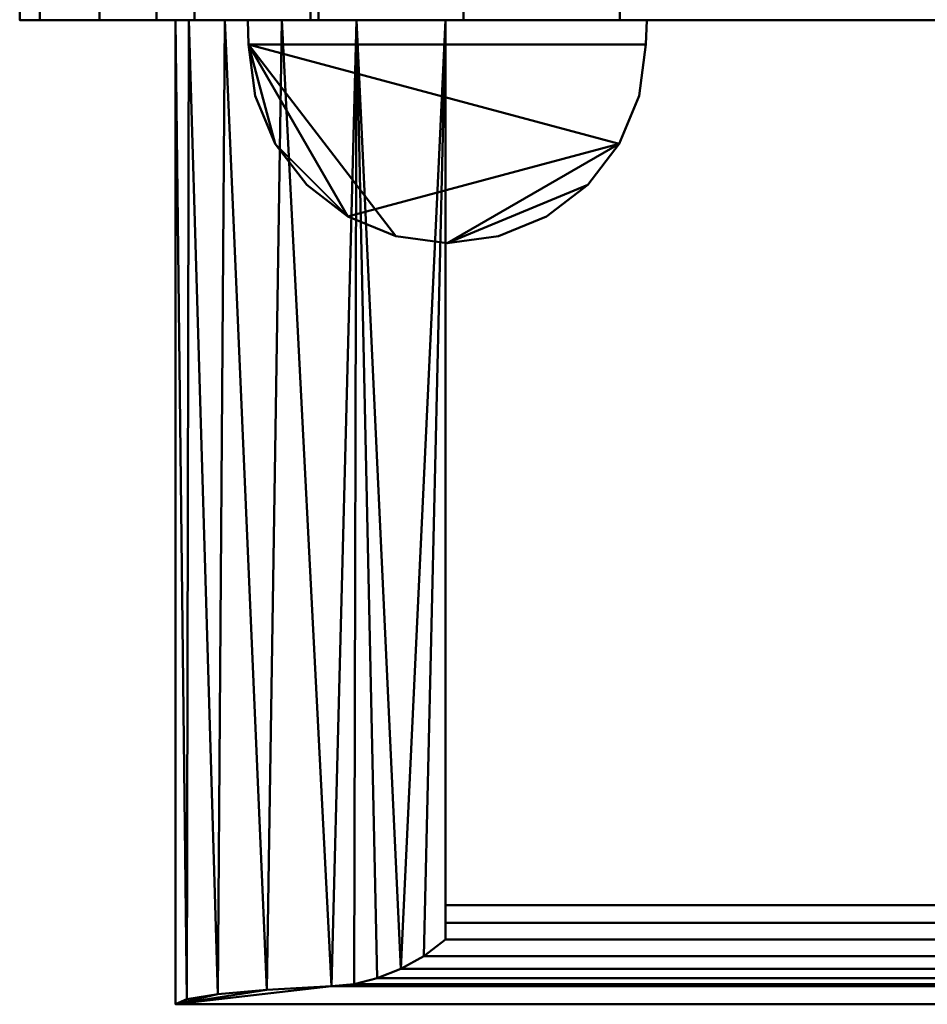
# Model space of a CAD drawing. Header units: millimetres. Extents: x -516 to 516, y -293 to 316.
# Tile 1 of 214: x -516 to -463, y -268 to -211. Entities that reach past the tile are written whole.
import ezdxf

# ---------------------------------------------------------------- set-up
doc = ezdxf.new("R2010")
doc.units = ezdxf.units.MM
doc.layers.add('I-FURN', color=30, linetype='Continuous', lineweight=30)
doc.layers.add('Q-SPCQ', color=91, linetype='Continuous', lineweight=30)

# ---------------------------------------------------------------- blocks, each defined once
blk = doc.blocks.new('Coffre - Blanc-532879-Vue 1')
at = {"layer": 'I-FURN', "lineweight": 40}
mesh = blk.add_polyface(dxfattribs=at)
corners = [(-516.002, -210.75, 671.705), (-514.815, -210.75, 680.881), (-511.331, -210.75, 689.453), (-505.779, -210.75, 696.856), (-498.526, -210.75, 702.602), (-490.049, -210.75, 706.312), (-480.907, -210.75, 707.742), (-480.907, 273.15, 707.742), (-490.049, 273.15, 706.312), (-498.526, 273.15, 702.602), (-505.779, 273.15, 696.856), (-511.331, 273.15, 689.453), (-514.815, 273.15, 680.881), (-516.002, 273.15, 671.705)]
mesh.append_faces([[corners[k] for k in face] for face in [(1, 12, 13, 0)]], dxfattribs={"vtx0": -1})
mesh.append_faces([[corners[k] for k in face] for face in [(5, 8, 9, 4), (4, 9, 10, 3), (2, 11, 12, 1), (11, 2, 3, 10)]], dxfattribs={"vtx0": -1, "vtx2": -1})
mesh.append_faces([[corners[k] for k in face] for face in [(6, 7, 8, 5)]], dxfattribs={"vtx2": -1})
mesh = blk.add_polyface(dxfattribs=at)
corners = [(-516.002, -210.75, 671.705), (-516.002, 273.15, 671.705), (-516.002, 273.15, 38.788), (-516.002, -210.75, 38.788)]
mesh.append_faces([[corners[k] for k in face] for face in [(0, 1, 2, 3)]])
mesh = blk.add_polyface(dxfattribs=at)
corners = [(-480.907, -210.75, 2.75), (-490.049, -210.75, 4.18), (-498.526, -210.75, 7.89), (-505.779, -210.75, 13.636), (-511.331, -210.75, 21.039), (-514.815, -210.75, 29.611), (-516.002, -210.75, 38.788), (-516.002, 273.15, 38.788), (-514.815, 273.15, 29.611), (-511.331, 273.15, 21.039), (-505.779, 273.15, 13.636), (-498.526, 273.15, 7.89), (-490.049, 273.15, 4.18), (-480.907, 273.15, 2.75)]
mesh.append_faces([[corners[k] for k in face] for face in [(1, 12, 13, 0)]], dxfattribs={"vtx0": -1})
mesh.append_faces([[corners[k] for k in face] for face in [(5, 8, 9, 4), (4, 9, 10, 3), (2, 11, 12, 1), (11, 2, 3, 10)]], dxfattribs={"vtx0": -1, "vtx2": -1})
mesh.append_faces([[corners[k] for k in face] for face in [(6, 7, 8, 5)]], dxfattribs={"vtx2": -1})
mesh = blk.add_polyface(dxfattribs=at)
corners = [(480.906, -210.75, 707.742), (480.906, 273.15, 707.742), (-480.907, 273.15, 707.742), (-480.907, -210.75, 707.742)]
mesh.append_faces([[corners[k] for k in face] for face in [(0, 1, 2, 3)]])
mesh = blk.add_polyface(dxfattribs=at)
corners = [(-480.907, -210.75, 2.75), (-480.907, 273.15, 2.75), (480.906, 273.15, 2.75), (480.906, -210.75, 2.75)]
mesh.append_faces([[corners[k] for k in face] for face in [(0, 1, 2, 3)]])
mesh = blk.add_polyface(dxfattribs=at)
corners = [(-508, -162.65, 38.251), (-508, -162.65, 492.75), (-508, -162.761, 493.693), (-508, -163.089, 494.584), (-508, -163.615, 495.375), (-508, -164.31, 496.021), (-508, -165.137, 496.488), (-508, -166.05, 496.75), (-508, -210.75, 496.75), (-508, -210.75, 38.251)]
mesh.append_faces([[corners[k] for k in face] for face in [(1, 8, 9, 0)]], dxfattribs={"vtx0": -1})
mesh.append_faces([[corners[k] for k in face] for face in [(1, 6, 7, 8), (1, 4, 5, 6)]], dxfattribs={"vtx0": -1, "vtx3": -1})
mesh.append_faces([[corners[k] for k in face] for face in [(3, 4, 1, 2)]], dxfattribs={"vtx1": -1})
mesh = blk.add_polyface(dxfattribs=at)
corners = [(-508, -162.65, 38.251), (-508, -210.75, 38.251), (508, -210.75, 38.251), (508, -162.65, 38.251)]
mesh.append_faces([[corners[k] for k in face] for face in [(0, 1, 2, 3)]])
mesh = blk.add_polyface(dxfattribs=at)
corners = [(508, -166.05, 496.75), (508, -210.75, 496.75), (-508, -210.75, 496.75), (-508, -166.05, 496.75)]
mesh.append_faces([[corners[k] for k in face] for face in [(0, 1, 2, 3)]])
mesh = blk.add_polyface(dxfattribs=at)
corners = [(480.906, -210.75, 707.742), (-480.907, -210.75, 707.742), (-490.049, -210.75, 706.312), (-498.526, -210.75, 702.602), (-505.779, -210.75, 696.856), (-511.331, -210.75, 689.453), (-514.815, -210.75, 680.881), (-516.002, -210.75, 671.705), (-516.002, -210.75, 38.788), (-514.815, -210.75, 29.611), (-511.331, -210.75, 21.039), (-505.779, -210.75, 13.636), (-498.526, -210.75, 7.89), (-490.049, -210.75, 4.18), (-480.907, -210.75, 2.75), (480.906, -210.75, 2.75), (490.048, -210.75, 4.18), (498.525, -210.75, 7.89), (505.778, -210.75, 13.636), (511.33, -210.75, 21.039), (514.814, -210.75, 29.611), (516.001, -210.75, 38.787), (516.001, -210.75, 671.705), (514.814, -210.75, 680.882), (511.33, -210.75, 689.454), (505.778, -210.75, 696.856), (498.525, -210.75, 702.602), (490.048, -210.75, 706.312), (508, -210.75, 496.75), (508, -210.75, 38.251), (-508, -210.75, 38.251), (-507.977, -210.75, 496.75), (-507.977, -210.75, 671.705), (-507.23, -210.75, 678.131), (-505.03, -210.75, 684.215), (-501.493, -210.75, 689.632), (-496.808, -210.75, 694.094), (-491.225, -210.75, 697.362), (-485.041, -210.75, 699.263), (-478.586, -210.75, 699.696), (480.782, -210.75, 699.696), (487.887, -210.75, 698.559), (494.471, -210.75, 695.654), (500.102, -210.75, 691.173), (504.41, -210.75, 685.409), (507.113, -210.75, 678.74), (508.034, -210.75, 671.604)]
mesh.append_faces([[corners[k] for k in face] for face in [(26, 42, 25), (28, 22, 46), (4, 36, 3)]], dxfattribs={"vtx0": -1, "vtx1": -1})
mesh.append_faces([[corners[k] for k in face] for face in [(43, 24, 25, 42), (44, 23, 24, 43), (23, 44, 45), (0, 39, 40), (1, 38, 39, 0), (38, 1, 2, 37), (3, 36, 37, 2), (15, 29, 30, 14), (31, 7, 8, 30), (7, 32, 33)]], dxfattribs={"vtx0": -1, "vtx2": -1})
mesh.append_faces([[corners[k] for k in face] for face in [(29, 19, 20, 21), (29, 15, 16, 17)]], dxfattribs={"vtx0": -1, "vtx3": -1})
mesh.append_faces([[corners[k] for k in face] for face in [(18, 19, 29, 17), (13, 14, 30, 12), (11, 12, 30, 10), (9, 10, 30, 8), (31, 32, 7)]], dxfattribs={"vtx1": -1, "vtx2": -1})
mesh.append_faces([[corners[k] for k in face] for face in [(26, 27, 41, 42), (27, 0, 40, 41), (21, 22, 28, 29), (45, 46, 22, 23), (35, 36, 4, 5), (5, 6, 34, 35), (33, 34, 6, 7)]], dxfattribs={"vtx1": -1, "vtx3": -1})
mesh = blk.add_polyface(dxfattribs=at)
corners = [(508.034, -210.75, 496.75), (508.034, -210.75, 671.604), (507.113, -210.75, 678.74), (504.41, -210.75, 685.409), (500.102, -210.75, 691.173), (494.471, -210.75, 695.654), (487.887, -210.75, 698.559), (480.782, -210.75, 699.696), (-478.586, -210.75, 699.696), (-485.041, -210.75, 699.263), (-491.225, -210.75, 697.362), (-496.808, -210.75, 694.094), (-501.493, -210.75, 689.632), (-505.03, -210.75, 684.215), (-507.23, -210.75, 678.131), (-507.977, -210.75, 671.705), (-508, -210.75, 496.75), (-54.2, -210.75, 680), (54.2, -210.75, 680), (55.3, -210.75, 679.855), (56.325, -210.75, 679.431), (57.205, -210.75, 678.755), (57.881, -210.75, 677.875), (58.305, -210.75, 676.85), (58.45, -210.75, 675.75), (58.45, -210.75, 609.15), (58.305, -210.75, 608.05), (57.881, -210.75, 607.025), (57.205, -210.75, 606.145), (56.325, -210.75, 605.469), (55.3, -210.75, 605.045), (54.2, -210.75, 604.9), (-54.2, -210.75, 604.9), (-55.3, -210.75, 605.045), (-56.325, -210.75, 605.469), (-57.205, -210.75, 606.145), (-57.881, -210.75, 607.025), (-58.305, -210.75, 608.05), (-58.45, -210.75, 609.15), (-58.45, -210.75, 675.75), (-58.305, -210.75, 676.85), (-57.881, -210.75, 677.875), (-57.205, -210.75, 678.755), (-56.325, -210.75, 679.431), (-55.3, -210.75, 679.855)]
mesh.append_faces([[corners[k] for k in face] for face in [(23, 7, 22), (25, 7, 24), (1, 7, 0), (24, 7, 23), (42, 8, 41), (35, 16, 34), (37, 16, 36)]], dxfattribs={"vtx0": -1, "vtx1": -1})
mesh.append_faces([[corners[k] for k in face] for face in [(7, 19, 20), (0, 30, 31, 16), (8, 39, 40), (8, 38, 39)]], dxfattribs={"vtx0": -1, "vtx2": -1})
mesh.append_faces([[corners[k] for k in face] for face in [(7, 25, 26, 0)]], dxfattribs={"vtx0": -1, "vtx2": -1, "vtx3": -1})
mesh.append_faces([[corners[k] for k in face] for face in [(1, 5, 6, 7), (8, 44, 17, 18), (15, 9, 10, 11)]], dxfattribs={"vtx0": -1, "vtx3": -1})
mesh.append_faces([[corners[k] for k in face] for face in [(4, 5, 1, 3), (21, 22, 7), (20, 21, 7), (27, 28, 0), (26, 27, 0), (29, 30, 0), (28, 29, 0), (43, 44, 8), (42, 43, 8), (12, 13, 15, 11), (35, 36, 16), (33, 34, 16), (32, 33, 16, 31), (40, 41, 8)]], dxfattribs={"vtx1": -1, "vtx2": -1})
mesh.append_faces([[corners[k] for k in face] for face in [(37, 38, 8, 16)]], dxfattribs={"vtx1": -1, "vtx2": -1, "vtx3": -1})
mesh.append_faces([[corners[k] for k in face] for face in [(18, 19, 7, 8), (8, 9, 15, 16)]], dxfattribs={"vtx1": -1, "vtx3": -1})
mesh.append_faces([[corners[k] for k in face] for face in [(1, 2, 3), (13, 14, 15)]], dxfattribs={"vtx2": -1})
mesh = blk.add_polyface(dxfattribs=at)
corners = [(-491.107, -210.75, 13.895), (-496.306, -210.75, 16.994), (-500.679, -210.75, 21.179), (-504.005, -210.75, 26.236), (-506.113, -210.75, 31.91), (-506.898, -210.75, 37.912), (-506.898, -210.75, 38.251), (506.898, -210.75, 38.251), (506.898, -210.75, 37.912), (506.113, -210.75, 31.91), (504.005, -210.75, 26.236), (500.679, -210.75, 21.179), (496.306, -210.75, 16.994), (491.107, -210.75, 13.895), (491.107, -210.75, 13.451), (-491.107, -210.75, 13.451)]
mesh.append_faces([[corners[k] for k in face] for face in [(6, 3, 4, 5)]], dxfattribs={"vtx0": -1})
mesh.append_faces([[corners[k] for k in face] for face in [(3, 6, 2)]], dxfattribs={"vtx0": -1, "vtx1": -1})
mesh.append_faces([[corners[k] for k in face] for face in [(7, 10, 11)]], dxfattribs={"vtx0": -1, "vtx2": -1})
mesh.append_faces([[corners[k] for k in face] for face in [(7, 11, 12, 13), (6, 0, 1, 2)]], dxfattribs={"vtx0": -1, "vtx3": -1})
mesh.append_faces([[corners[k] for k in face] for face in [(6, 7, 13, 0)]], dxfattribs={"vtx1": -1, "vtx2": -1, "vtx3": -1})
mesh.append_faces([[corners[k] for k in face] for face in [(13, 14, 15, 0), (7, 8, 9, 10)]], dxfattribs={"vtx3": -1})
mesh = blk.add_polyface(dxfattribs=at)
corners = [(-506.898, -268.301, 38.251), (506.898, -268.301, 38.251), (506.898, -210.75, 38.251), (-506.898, -210.75, 38.251)]
mesh.append_faces([[corners[k] for k in face] for face in [(0, 1, 2, 3)]])
mesh = blk.add_polyface(dxfattribs=at)
corners = [(-491.107, -210.75, 13.895), (-491.107, -264.513, 13.895), (-492.369, -265.491, 14.506), (-493.72, -266.23, 15.254), (-495.092, -266.775, 16.122), (-496.45, -267.123, 17.104), (-497.768, -267.249, 18.189), (-501.557, -267.464, 22.29), (-504.416, -267.716, 27.086), (-506.223, -267.992, 32.369), (-506.898, -268.283, 37.912), (-506.898, -210.75, 37.912), (-506.113, -210.75, 31.91), (-504.005, -210.75, 26.236), (-500.679, -210.75, 21.179), (-496.306, -210.75, 16.994)]
mesh.append_faces([[corners[k] for k in face] for face in [(6, 15, 5), (3, 0, 2), (0, 3, 15), (14, 7, 13), (13, 8, 12), (7, 14, 6)]], dxfattribs={"vtx0": -1, "vtx1": -1})
mesh.append_faces([[corners[k] for k in face] for face in [(15, 3, 4), (6, 14, 15), (9, 11, 12)]], dxfattribs={"vtx0": -1, "vtx2": -1})
mesh.append_faces([[corners[k] for k in face] for face in [(4, 5, 15), (7, 8, 13), (8, 9, 12)]], dxfattribs={"vtx1": -1, "vtx2": -1})
mesh.append_faces([[corners[k] for k in face] for face in [(0, 1, 2), (9, 10, 11)]], dxfattribs={"vtx2": -1})
mesh = blk.add_polyface(dxfattribs=at)
corners = [(-506.898, -268.283, 37.912), (-506.898, -268.301, 38.251), (-506.898, -210.75, 38.251), (-506.898, -210.75, 37.912)]
mesh.append_faces([[corners[k] for k in face] for face in [(0, 1, 2, 3)]])
mesh = blk.add_polyface(dxfattribs=at)
corners = [(-491.107, -210.75, 13.451), (491.107, -210.75, 13.451), (491.107, -262.511, 13.451), (-491.107, -262.511, 13.451)]
mesh.append_faces([[corners[k] for k in face] for face in [(0, 1, 2, 3)]])
mesh = blk.add_polyface(dxfattribs=at)
corners = [(-491.107, -264.513, 13.895), (-491.107, -210.75, 13.895), (-491.107, -210.75, 13.451), (-491.107, -262.511, 13.451), (-491.107, -263.536, 13.563)]
mesh.append_faces([[corners[k] for k in face] for face in [(1, 2, 3)]], dxfattribs={"vtx2": -1})
mesh.append_faces([[corners[k] for k in face] for face in [(3, 4, 0, 1)]], dxfattribs={"vtx3": -1})
mesh = blk.add_polyface(dxfattribs=at)
corners = [(-497.768, -267.249, 18.189), (-496.45, -267.123, 17.104), (-495.092, -266.775, 16.122), (-493.72, -266.23, 15.254), (-492.369, -265.491, 14.506), (-491.107, -264.513, 13.895), (-491.107, -263.536, 13.563), (-491.107, -262.511, 13.451), (491.107, -262.511, 13.451), (491.107, -263.536, 13.563), (491.107, -264.513, 13.895), (492.369, -265.491, 14.506), (493.72, -266.23, 15.254), (495.092, -266.775, 16.122), (496.45, -267.123, 17.104), (497.768, -267.249, 18.189)]
mesh.append_faces([[corners[k] for k in face] for face in [(9, 6, 7, 8)]], dxfattribs={"vtx0": -1})
mesh.append_faces([[corners[k] for k in face] for face in [(14, 1, 2, 13), (13, 2, 3, 12), (12, 3, 4, 11), (11, 4, 5, 10), (10, 5, 6, 9)]], dxfattribs={"vtx0": -1, "vtx2": -1})
mesh.append_faces([[corners[k] for k in face] for face in [(15, 0, 1, 14)]], dxfattribs={"vtx2": -1})
mesh = blk.add_polyface(dxfattribs=at)
corners = [(-506.898, -268.283, 37.912), (-506.223, -267.992, 32.369), (-504.416, -267.716, 27.086), (-501.557, -267.464, 22.29), (-497.768, -267.249, 18.189), (497.768, -267.249, 18.189), (501.557, -267.464, 22.29), (504.416, -267.716, 27.086), (506.223, -267.992, 32.369), (506.898, -268.283, 37.912), (506.898, -268.301, 38.251), (-506.898, -268.301, 38.251)]
mesh.append_faces([[corners[k] for k in face] for face in [(1, 11, 0)]], dxfattribs={"vtx0": -1})
mesh.append_faces([[corners[k] for k in face] for face in [(8, 10, 7), (6, 10, 5), (3, 11, 2)]], dxfattribs={"vtx0": -1, "vtx1": -1})
mesh.append_faces([[corners[k] for k in face] for face in [(10, 6, 7), (11, 1, 2), (11, 3, 4)]], dxfattribs={"vtx0": -1, "vtx2": -1})
mesh.append_faces([[corners[k] for k in face] for face in [(9, 10, 8)]], dxfattribs={"vtx1": -1})
mesh.append_faces([[corners[k] for k in face] for face in [(4, 5, 10, 11)]], dxfattribs={"vtx1": -1, "vtx3": -1})

msp = doc.modelspace()

# ---------------------------------------------------------------- block references
at = {"layer": 'I-FURN', "lineweight": 40}
msp.add_blockref('Coffre - Blanc-532879-Vue 1', (0, 0, 24.6), dxfattribs=at)

# ---------------------------------------------------------------- meshes
at = {"layer": 'Q-SPCQ', "lineweight": 40, "transparency": 33554458}
mesh = msp.add_polyface(dxfattribs=at)
corners = [(-4.5, -210.75, 539.35), (-4.5, -206.7, 539.35), (-499, -206.7, 539.35), (-499, -210.75, 539.35)]
mesh.append_faces([[corners[k] for k in face] for face in [(0, 1, 2, 3)]])
mesh = msp.add_polyface(dxfattribs=at)
corners = [(-499, -210.75, 70.85), (-499, -206.7, 70.85), (-4.5, -206.7, 70.85), (-4.5, -210.75, 70.85)]
mesh.append_faces([[corners[k] for k in face] for face in [(0, 1, 2, 3)]])
mesh = msp.add_polyface(dxfattribs=at)
corners = [(-499, -210.75, 539.35), (-499, -206.7, 539.35), (-499, -206.7, 70.85), (-499, -210.75, 70.85)]
mesh.append_faces([[corners[k] for k in face] for face in [(0, 1, 2, 3)]])
at = {"layer": 'Q-SPCQ', "lineweight": 40}
mesh = msp.add_polyface(dxfattribs=at)
corners = [(-479.381, -212.169, 539.709), (-479.332, -210.75, 539.709), (-502.664, -210.75, 539.709), (-502.619, -212.169, 539.709), (-502.223, -215.176, 539.709), (-501.062, -217.978, 539.709), (-499.216, -220.384, 539.709), (-496.809, -222.231, 539.709), (-494.007, -223.392, 539.709), (-491, -223.788, 539.709), (-487.993, -223.392, 539.709), (-485.191, -222.231, 539.709), (-482.784, -220.384, 539.709), (-480.938, -217.978, 539.709), (-479.777, -215.176, 539.709)]
mesh.append_faces([[corners[k] for k in face] for face in [(3, 7, 13)]], dxfattribs={"vtx0": -1, "vtx1": -1, "vtx2": -1})
mesh.append_faces([[corners[k] for k in face] for face in [(3, 13, 14, 0)]], dxfattribs={"vtx0": -1, "vtx3": -1})
mesh.append_faces([[corners[k] for k in face] for face in [(4, 5, 3)]], dxfattribs={"vtx1": -1})
mesh.append_faces([[corners[k] for k in face] for face in [(8, 9, 13, 7), (12, 13, 9)]], dxfattribs={"vtx1": -1, "vtx2": -1})
mesh.append_faces([[corners[k] for k in face] for face in [(10, 11, 12, 9)]], dxfattribs={"vtx2": -1})
mesh.append_faces([[corners[k] for k in face] for face in [(5, 6, 7, 3)]], dxfattribs={"vtx2": -1, "vtx3": -1})
mesh.append_faces([[corners[k] for k in face] for face in [(0, 1, 2, 3)]], dxfattribs={"vtx3": -1})
mesh = msp.add_polyface(dxfattribs=at)
corners = [(-479.381, -212.169, 514.35), (-479.777, -215.176, 514.35), (-480.938, -217.978, 514.35), (-482.784, -220.384, 514.35), (-485.191, -222.231, 514.35), (-487.993, -223.392, 514.35), (-491, -223.788, 514.35), (-494.007, -223.392, 514.35), (-496.809, -222.231, 514.35), (-499.216, -220.384, 514.35), (-501.062, -217.978, 514.35), (-502.223, -215.176, 514.35), (-502.619, -212.169, 514.35), (-502.664, -210.75, 514.35), (-479.332, -210.75, 514.35)]
mesh.append_faces([[corners[k] for k in face] for face in [(3, 6, 2)]], dxfattribs={"vtx0": -1, "vtx1": -1})
mesh.append_faces([[corners[k] for k in face] for face in [(7, 12, 2, 6)]], dxfattribs={"vtx0": -1, "vtx1": -1, "vtx2": -1})
mesh.append_faces([[corners[k] for k in face] for face in [(12, 0, 1, 2)]], dxfattribs={"vtx0": -1, "vtx3": -1})
mesh.append_faces([[corners[k] for k in face] for face in [(9, 10, 8)]], dxfattribs={"vtx1": -1})
mesh.append_faces([[corners[k] for k in face] for face in [(7, 8, 12)]], dxfattribs={"vtx1": -1, "vtx2": -1})
mesh.append_faces([[corners[k] for k in face] for face in [(13, 14, 0, 12)]], dxfattribs={"vtx2": -1})
mesh.append_faces([[corners[k] for k in face] for face in [(10, 11, 12, 8)]], dxfattribs={"vtx2": -1, "vtx3": -1})
mesh.append_faces([[corners[k] for k in face] for face in [(3, 4, 5, 6)]], dxfattribs={"vtx3": -1})
mesh = msp.add_polyface(dxfattribs=at)
corners = [(-479.332, -210.75, 539.709), (-479.332, -210.75, 514.35), (-502.664, -210.75, 514.35), (-502.664, -210.75, 539.709)]
mesh.append_faces([[corners[k] for k in face] for face in [(0, 1, 2, 3)]])
mesh = msp.add_polyface(dxfattribs=at)
corners = [(-502.664, -210.75, 539.709), (-502.664, -210.75, 514.35), (-502.619, -212.169, 514.35), (-502.619, -212.169, 539.709)]
mesh.append_faces([[corners[k] for k in face] for face in [(0, 1, 2, 3)]])
at = {"layer": 'Q-SPCQ', "lineweight": 40, "transparency": 33554458}
mesh = msp.add_polyface(dxfattribs=at)
corners = [(-499, -210.75, 70.85), (-4.5, -210.75, 70.85), (-4.5, -210.75, 539.35), (-499, -210.75, 539.35)]
mesh.append_faces([[corners[k] for k in face] for face in [(0, 1, 2, 3)]])
at = {"layer": 'Q-SPCQ', "lineweight": 40}
mesh = msp.add_polyface(dxfattribs=at)
corners = [(-479.381, -212.169, 539.709), (-479.381, -212.169, 514.35), (-479.332, -210.75, 514.35), (-479.332, -210.75, 539.709)]
mesh.append_faces([[corners[k] for k in face] for face in [(0, 1, 2, 3)]])
mesh = msp.add_polyface(dxfattribs=at)
corners = [(-479.381, -212.169, 539.709), (-479.777, -215.176, 539.709), (-480.938, -217.978, 539.709), (-482.784, -220.384, 539.709), (-485.191, -222.231, 539.709), (-487.993, -223.392, 539.709), (-491, -223.788, 539.709), (-494.007, -223.392, 539.709), (-496.809, -222.231, 539.709), (-499.216, -220.384, 539.709), (-501.062, -217.978, 539.709), (-502.223, -215.176, 539.709), (-502.619, -212.169, 539.709), (-502.619, -212.169, 514.35), (-502.223, -215.176, 514.35), (-501.062, -217.978, 514.35), (-499.216, -220.384, 514.35), (-496.809, -222.231, 514.35), (-494.007, -223.392, 514.35), (-491, -223.788, 514.35), (-487.993, -223.392, 514.35), (-485.191, -222.231, 514.35), (-482.784, -220.384, 514.35), (-480.938, -217.978, 514.35), (-479.777, -215.176, 514.35), (-479.381, -212.169, 514.35)]
mesh.append_faces([[corners[k] for k in face] for face in [(13, 14, 11, 12), (0, 1, 24, 25)]], dxfattribs={"vtx1": -1})
mesh.append_faces([[corners[k] for k in face] for face in [(14, 15, 10, 11), (16, 17, 8, 9), (15, 16, 9, 10), (17, 18, 7, 8), (6, 7, 18, 19), (19, 20, 5, 6), (20, 21, 4, 5), (22, 23, 2, 3), (21, 22, 3, 4), (23, 24, 1, 2)]], dxfattribs={"vtx1": -1, "vtx3": -1})

doc.saveas('drawing.dxf')
